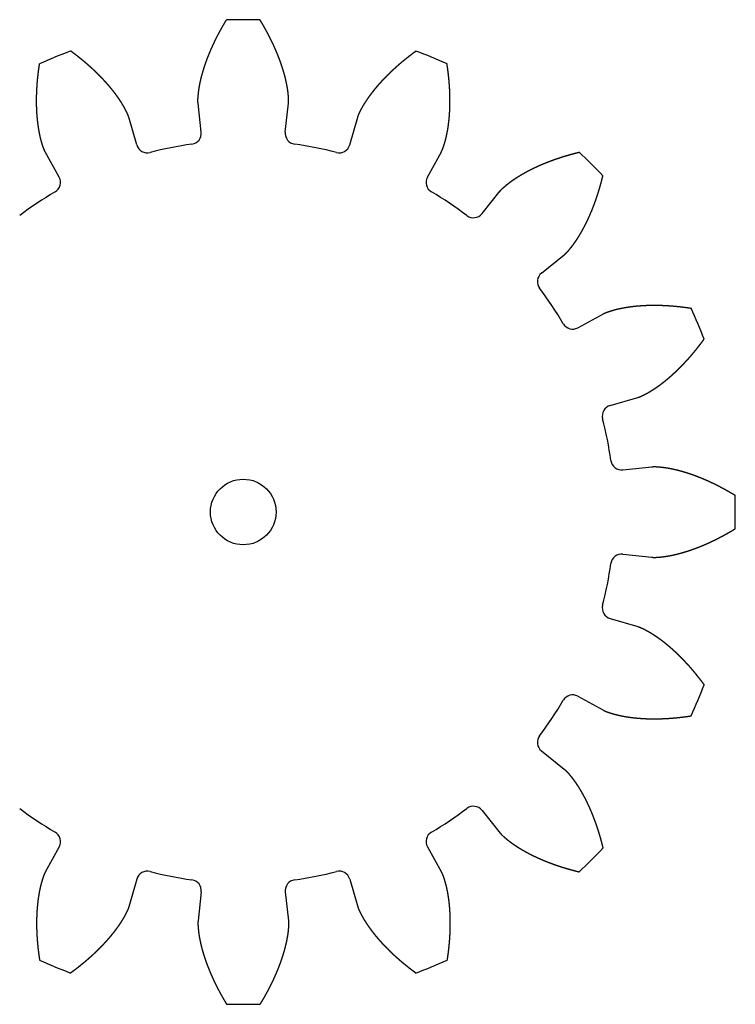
# Model space of a CAD drawing. Header units: millimetres. Extents: x 342 to 472, y 106 to 196.
# Tile 2 of 2: x 407 to 472, y 106 to 196. Entities that reach past the tile are written whole.
import ezdxf

# ---------------------------------------------------------------- set-up
doc = ezdxf.new("R2010")
doc.units = ezdxf.units.MM
doc.layers.get('0').update_dxf_attribs({"linetype": 'CONTINUOUS'})

msp = doc.modelspace()

# ---------------------------------------------------------------- linework, layer by layer
for p, q in [((423.372, 185.278), (423.081, 187.915)), ((431.062, 185.278), (431.353, 187.915)), ((417.482, 184.106), (416.741, 186.654)), ((436.952, 184.106), (437.692, 186.654)), ((410.377, 181.163), (409.099, 183.488)), ((444.057, 181.163), (445.335, 183.488)), ((449.05, 177.827), (450.709, 179.897)), ((454.488, 172.389), (456.559, 174.048)), ((457.825, 167.396), (460.15, 168.674)), ((460.767, 160.291), (463.315, 161.031)), ((461.939, 154.401), (464.576, 154.692)), ((461.939, 146.71), (464.576, 146.419)), ((460.767, 140.82), (463.315, 140.08)), ((457.825, 133.715), (460.15, 132.437)), ((454.488, 128.722), (456.559, 127.063)), ((449.05, 123.284), (450.709, 121.214)), ((410.377, 119.948), (409.099, 117.623)), ((444.057, 119.948), (445.335, 117.623)), ((417.482, 117.005), (416.741, 114.457)), ((436.952, 117.005), (437.692, 114.457)), ((423.372, 115.833), (423.081, 113.196)), ((431.062, 115.833), (431.353, 113.196))]:
    msp.add_line(p, q)
msp.add_circle((427.217, 150.555), 3)
for centre, radius, start, end in [((427.217, 150.555), 45, 88.04215, 91.95785), ((427.217, 150.555), 45, 110.54215, 114.45785), ((427.217, 150.555), 45, 65.54215, 69.45785), ((422.378, 185.168), 1, -82.04126, 6.30064), ((432.056, 185.168), 1, 173.69936, 262.04126), ((418.442, 184.385), 1, 196.19936, 284.54126), ((427.217, 150.555), 33.949, 97.95874, 104.54126), ((427.217, 150.555), 33.949, 75.45874, 82.04126), ((435.992, 184.385), 1, 255.45874, 343.80064), ((427.217, 150.555), 45, 43.04215, 46.95785), ((409.5, 180.681), 1, -59.54126, 28.80064), ((444.933, 180.681), 1, 151.19936, 239.54126), ((427.217, 150.555), 33.949, 120.45874, 127.04126), ((427.217, 150.555), 33.949, 52.95874, 59.54126), ((448.27, 178.452), 1, 232.95874, 321.30064), ((455.113, 171.608), 1, 128.69936, 217.04126), ((427.217, 150.555), 33.949, 30.45874, 37.04126), ((427.217, 150.555), 45, 20.54215, 24.45785), ((457.343, 168.272), 1, 210.45874, 298.80064), ((461.046, 159.33), 1, 106.19936, 194.54126), ((427.217, 150.555), 33.949, 7.95874, 14.54126), ((461.829, 155.395), 1, 187.95874, 276.30064), ((427.217, 150.555), 45, -1.95785, 1.95785), ((461.829, 145.716), 1, 83.69936, 172.04126), ((427.217, 150.555), 33.949, 345.45874, 352.04126), ((461.046, 141.781), 1, 165.45874, 253.80064), ((427.217, 150.555), 45, 335.54215, 339.45785), ((427.217, 150.555), 33.949, 322.95874, 329.54126), ((457.343, 132.839), 1, 61.19936, 149.54126), ((455.113, 129.502), 1, 142.95874, 231.30064), ((427.217, 150.555), 33.949, 232.95874, 239.54126), ((427.217, 150.555), 33.949, 300.45874, 307.04126), ((448.27, 122.659), 1, 38.69936, 127.04126), ((409.5, 120.429), 1, -28.80064, 59.54126), ((444.933, 120.429), 1, 120.45874, 208.80064), ((427.217, 150.555), 45, 313.04215, 316.95785), ((418.442, 116.726), 1, 75.45874, 163.80064), ((427.217, 150.555), 33.949, 255.45874, 262.04126), ((427.217, 150.555), 33.949, 277.95874, 284.54126), ((435.992, 116.726), 1, 16.19936, 104.54126), ((422.378, 115.943), 1, -6.30064, 82.04126), ((432.056, 115.943), 1, 97.95874, 186.30064), ((427.217, 150.555), 45, 245.54215, 249.45785), ((427.217, 150.555), 45, 290.54215, 294.45785), ((427.217, 150.555), 45, 268.04215, 271.95785)]:
    msp.add_arc(centre, radius, start, end)
for points in [[(423.081, 187.915), (423.078, 187.937), (423.074, 187.981), (423.069, 188.047), (423.067, 188.135), (423.069, 188.245), (423.075, 188.355), (423.083, 188.466), (423.092, 188.577), (423.101, 188.687), (423.112, 188.798), (423.124, 188.909), (423.137, 189.02), (423.152, 189.13), (423.169, 189.241), (423.187, 189.352), (423.207, 189.463), (423.227, 189.574), (423.249, 189.684), (423.272, 189.795), (423.296, 189.906), (423.32, 190.016), (423.346, 190.127), (423.373, 190.237), (423.401, 190.348), (423.43, 190.458), (423.46, 190.569), (423.491, 190.679), (423.522, 190.789), (423.555, 190.899), (423.589, 191.009), (423.623, 191.119), (423.658, 191.229), (423.694, 191.339), (423.731, 191.449), (423.769, 191.558), (423.807, 191.668), (423.847, 191.777), (423.887, 191.887), (423.928, 191.996), (423.97, 192.105), (424.012, 192.214), (424.056, 192.323), (424.1, 192.432), (424.144, 192.541), (424.19, 192.649), (424.236, 192.758), (424.283, 192.866), (424.331, 192.974), (424.38, 193.082), (424.429, 193.19), (424.479, 193.298), (424.529, 193.406), (424.58, 193.514), (424.632, 193.621), (424.685, 193.728), (424.738, 193.835), (424.792, 193.942), (424.847, 194.049), (424.902, 194.156), (424.958, 194.263), (425.015, 194.369), (425.072, 194.475), (425.13, 194.581), (425.188, 194.687), (425.248, 194.793), (425.307, 194.899), (425.368, 195.004), (425.429, 195.11), (425.491, 195.215), (425.553, 195.32), (425.603, 195.404), (425.641, 195.466), (425.667, 195.508), (425.679, 195.529)], [(431.353, 187.915), (431.355, 187.937), (431.36, 187.981), (431.364, 188.047), (431.366, 188.135), (431.364, 188.245), (431.359, 188.355), (431.351, 188.466), (431.342, 188.577), (431.332, 188.687), (431.322, 188.798), (431.31, 188.909), (431.297, 189.02), (431.282, 189.13), (431.265, 189.241), (431.247, 189.352), (431.227, 189.463), (431.206, 189.574), (431.184, 189.684), (431.162, 189.795), (431.138, 189.906), (431.113, 190.016), (431.087, 190.127), (431.06, 190.237), (431.033, 190.348), (431.004, 190.458), (430.974, 190.569), (430.943, 190.679), (430.911, 190.789), (430.879, 190.899), (430.845, 191.009), (430.811, 191.119), (430.776, 191.229), (430.739, 191.339), (430.702, 191.449), (430.665, 191.558), (430.626, 191.668), (430.587, 191.777), (430.547, 191.887), (430.506, 191.996), (430.464, 192.105), (430.421, 192.214), (430.378, 192.323), (430.334, 192.432), (430.289, 192.541), (430.244, 192.649), (430.197, 192.758), (430.15, 192.866), (430.103, 192.974), (430.054, 193.082), (430.005, 193.19), (429.955, 193.298), (429.904, 193.406), (429.853, 193.514), (429.801, 193.621), (429.749, 193.728), (429.695, 193.835), (429.641, 193.942), (429.587, 194.049), (429.531, 194.156), (429.475, 194.263), (429.419, 194.369), (429.362, 194.475), (429.304, 194.581), (429.245, 194.687), (429.186, 194.793), (429.126, 194.899), (429.066, 195.004), (429.005, 195.11), (428.943, 195.215), (428.881, 195.32), (428.83, 195.404), (428.792, 195.466), (428.767, 195.508), (428.754, 195.529)], [(416.741, 186.654), (416.735, 186.675), (416.722, 186.717), (416.701, 186.78), (416.67, 186.862), (416.625, 186.963), (416.578, 187.063), (416.528, 187.162), (416.478, 187.261), (416.426, 187.36), (416.374, 187.458), (416.321, 187.556), (416.266, 187.653), (416.21, 187.75), (416.152, 187.846), (416.093, 187.941), (416.032, 188.036), (415.971, 188.13), (415.908, 188.224), (415.845, 188.318), (415.781, 188.411), (415.716, 188.504), (415.649, 188.596), (415.582, 188.688), (415.514, 188.779), (415.445, 188.87), (415.375, 188.96), (415.305, 189.051), (415.233, 189.14), (415.161, 189.23), (415.088, 189.318), (415.014, 189.407), (414.939, 189.495), (414.864, 189.583), (414.788, 189.67), (414.711, 189.757), (414.634, 189.843), (414.555, 189.929), (414.476, 190.015), (414.397, 190.1), (414.316, 190.185), (414.235, 190.269), (414.154, 190.353), (414.071, 190.437), (413.988, 190.52), (413.905, 190.603), (413.82, 190.686), (413.735, 190.768), (413.65, 190.85), (413.564, 190.931), (413.477, 191.012), (413.39, 191.093), (413.302, 191.173), (413.213, 191.252), (413.124, 191.332), (413.034, 191.411), (412.944, 191.489), (412.853, 191.568), (412.762, 191.645), (412.67, 191.723), (412.578, 191.8), (412.485, 191.877), (412.391, 191.953), (412.297, 192.029), (412.202, 192.104), (412.107, 192.179), (412.011, 192.254), (411.915, 192.328), (411.818, 192.402), (411.721, 192.476), (411.624, 192.549), (411.545, 192.607), (411.486, 192.651), (411.446, 192.68), (411.426, 192.694)], [(437.692, 186.654), (437.698, 186.675), (437.711, 186.717), (437.732, 186.78), (437.764, 186.862), (437.808, 186.963), (437.856, 187.063), (437.905, 187.162), (437.956, 187.261), (438.007, 187.36), (438.059, 187.458), (438.113, 187.556), (438.167, 187.653), (438.223, 187.75), (438.281, 187.846), (438.341, 187.941), (438.401, 188.036), (438.463, 188.13), (438.525, 188.224), (438.589, 188.318), (438.653, 188.411), (438.718, 188.504), (438.784, 188.596), (438.851, 188.688), (438.919, 188.779), (438.988, 188.87), (439.058, 188.96), (439.129, 189.051), (439.2, 189.14), (439.273, 189.23), (439.346, 189.318), (439.42, 189.407), (439.494, 189.495), (439.569, 189.583), (439.646, 189.67), (439.722, 189.757), (439.8, 189.843), (439.878, 189.929), (439.957, 190.015), (440.037, 190.1), (440.117, 190.185), (440.198, 190.269), (440.28, 190.353), (440.362, 190.437), (440.445, 190.52), (440.529, 190.603), (440.613, 190.686), (440.698, 190.768), (440.784, 190.85), (440.87, 190.931), (440.957, 191.012), (441.044, 191.093), (441.132, 191.173), (441.22, 191.252), (441.31, 191.332), (441.399, 191.411), (441.489, 191.489), (441.58, 191.568), (441.672, 191.645), (441.764, 191.723), (441.856, 191.8), (441.949, 191.877), (442.043, 191.953), (442.137, 192.029), (442.231, 192.104), (442.327, 192.179), (442.422, 192.254), (442.518, 192.328), (442.615, 192.402), (442.712, 192.476), (442.81, 192.549), (442.889, 192.607), (442.948, 192.651), (442.987, 192.68), (443.007, 192.694)], [(409.099, 183.488), (409.088, 183.508), (409.067, 183.546), (409.038, 183.606), (409.002, 183.686), (408.962, 183.789), (408.925, 183.893), (408.89, 183.998), (408.855, 184.104), (408.822, 184.21), (408.79, 184.316), (408.758, 184.423), (408.728, 184.53), (408.699, 184.639), (408.672, 184.747), (408.647, 184.857), (408.623, 184.967), (408.6, 185.077), (408.577, 185.188), (408.556, 185.298), (408.536, 185.41), (408.516, 185.521), (408.498, 185.633), (408.48, 185.746), (408.464, 185.859), (408.448, 185.972), (408.433, 186.085), (408.42, 186.199), (408.407, 186.313), (408.395, 186.427), (408.384, 186.541), (408.373, 186.656), (408.364, 186.771), (408.355, 186.886), (408.347, 187.002), (408.34, 187.118), (408.334, 187.234), (408.328, 187.35), (408.324, 187.466), (408.32, 187.583), (408.317, 187.7), (408.314, 187.817), (408.312, 187.934), (408.311, 188.051), (408.311, 188.169), (408.312, 188.287), (408.313, 188.405), (408.315, 188.523), (408.318, 188.641), (408.321, 188.759), (408.325, 188.878), (408.33, 188.997), (408.336, 189.116), (408.342, 189.235), (408.349, 189.354), (408.356, 189.473), (408.364, 189.592), (408.373, 189.712), (408.383, 189.832), (408.393, 189.951), (408.404, 190.071), (408.416, 190.191), (408.428, 190.311), (408.441, 190.432), (408.454, 190.552), (408.468, 190.672), (408.483, 190.793), (408.499, 190.913), (408.515, 191.034), (408.532, 191.155), (408.549, 191.276), (408.563, 191.372), (408.574, 191.445), (408.582, 191.493), (408.586, 191.517)], [(445.335, 183.488), (445.346, 183.508), (445.366, 183.546), (445.396, 183.606), (445.431, 183.686), (445.472, 183.789), (445.509, 183.893), (445.544, 183.998), (445.578, 184.104), (445.611, 184.21), (445.644, 184.316), (445.676, 184.423), (445.706, 184.53), (445.734, 184.639), (445.761, 184.747), (445.787, 184.857), (445.811, 184.967), (445.834, 185.077), (445.856, 185.188), (445.878, 185.298), (445.898, 185.41), (445.918, 185.521), (445.936, 185.633), (445.954, 185.746), (445.97, 185.859), (445.986, 185.972), (446, 186.085), (446.014, 186.199), (446.027, 186.313), (446.039, 186.427), (446.05, 186.541), (446.06, 186.656), (446.07, 186.771), (446.078, 186.886), (446.086, 187.002), (446.093, 187.118), (446.1, 187.234), (446.105, 187.35), (446.11, 187.466), (446.114, 187.583), (446.117, 187.7), (446.119, 187.817), (446.121, 187.934), (446.122, 188.051), (446.122, 188.169), (446.122, 188.287), (446.121, 188.405), (446.119, 188.523), (446.116, 188.641), (446.112, 188.759), (446.108, 188.878), (446.104, 188.997), (446.098, 189.116), (446.092, 189.235), (446.085, 189.354), (446.077, 189.473), (446.069, 189.592), (446.06, 189.712), (446.051, 189.832), (446.04, 189.951), (446.03, 190.071), (446.018, 190.191), (446.006, 190.311), (445.993, 190.432), (445.979, 190.552), (445.965, 190.672), (445.95, 190.793), (445.935, 190.913), (445.919, 191.034), (445.902, 191.155), (445.885, 191.276), (445.87, 191.372), (445.859, 191.445), (445.852, 191.493), (445.848, 191.517)], [(450.709, 179.897), (450.723, 179.915), (450.751, 179.949), (450.794, 179.998), (450.855, 180.062), (450.935, 180.139), (451.017, 180.213), (451.1, 180.286), (451.185, 180.358), (451.27, 180.429), (451.356, 180.5), (451.443, 180.57), (451.53, 180.639), (451.619, 180.706), (451.709, 180.773), (451.801, 180.838), (451.893, 180.903), (451.986, 180.966), (452.08, 181.029), (452.174, 181.091), (452.269, 181.153), (452.365, 181.214), (452.461, 181.274), (452.558, 181.333), (452.656, 181.391), (452.755, 181.449), (452.854, 181.506), (452.954, 181.562), (453.054, 181.617), (453.155, 181.672), (453.256, 181.726), (453.358, 181.78), (453.461, 181.833), (453.564, 181.885), (453.668, 181.936), (453.772, 181.987), (453.877, 182.037), (453.982, 182.087), (454.088, 182.136), (454.194, 182.184), (454.301, 182.232), (454.408, 182.279), (454.516, 182.325), (454.624, 182.371), (454.732, 182.416), (454.841, 182.461), (454.951, 182.504), (455.061, 182.548), (455.171, 182.591), (455.282, 182.633), (455.393, 182.674), (455.504, 182.715), (455.616, 182.756), (455.729, 182.796), (455.841, 182.835), (455.954, 182.874), (456.068, 182.912), (456.182, 182.949), (456.296, 182.986), (456.41, 183.022), (456.525, 183.058), (456.641, 183.093), (456.756, 183.128), (456.872, 183.162), (456.989, 183.196), (457.105, 183.229), (457.222, 183.261), (457.339, 183.293), (457.457, 183.324), (457.575, 183.355), (457.693, 183.385), (457.788, 183.409), (457.86, 183.426), (457.907, 183.438), (457.931, 183.444)], [(456.559, 174.048), (456.576, 174.062), (456.61, 174.09), (456.66, 174.133), (456.724, 174.194), (456.8, 174.273), (456.874, 174.355), (456.947, 174.439), (457.019, 174.524), (457.09, 174.609), (457.161, 174.695), (457.231, 174.781), (457.3, 174.869), (457.368, 174.958), (457.434, 175.048), (457.5, 175.139), (457.564, 175.232), (457.628, 175.325), (457.691, 175.418), (457.753, 175.513), (457.814, 175.608), (457.875, 175.703), (457.935, 175.8), (457.994, 175.897), (458.052, 175.995), (458.11, 176.093), (458.167, 176.192), (458.223, 176.292), (458.279, 176.393), (458.333, 176.494), (458.388, 176.595), (458.441, 176.697), (458.494, 176.8), (458.546, 176.903), (458.597, 177.007), (458.648, 177.111), (458.698, 177.216), (458.748, 177.321), (458.797, 177.427), (458.845, 177.533), (458.893, 177.64), (458.94, 177.747), (458.986, 177.854), (459.032, 177.962), (459.077, 178.071), (459.122, 178.18), (459.166, 178.289), (459.209, 178.399), (459.252, 178.51), (459.294, 178.62), (459.336, 178.731), (459.377, 178.843), (459.417, 178.955), (459.457, 179.067), (459.496, 179.18), (459.535, 179.293), (459.573, 179.406), (459.61, 179.52), (459.647, 179.634), (459.684, 179.749), (459.72, 179.864), (459.755, 179.979), (459.789, 180.095), (459.824, 180.211), (459.857, 180.327), (459.89, 180.444), (459.922, 180.561), (459.954, 180.678), (459.986, 180.796), (460.016, 180.914), (460.047, 181.032), (460.07, 181.127), (460.088, 181.198), (460.099, 181.246), (460.105, 181.27)], [(460.15, 168.674), (460.169, 168.684), (460.208, 168.705), (460.267, 168.734), (460.348, 168.77), (460.45, 168.81), (460.554, 168.848), (460.66, 168.883), (460.765, 168.917), (460.871, 168.95), (460.978, 168.983), (461.084, 169.014), (461.192, 169.044), (461.3, 169.073), (461.409, 169.1), (461.518, 169.125), (461.628, 169.15), (461.738, 169.173), (461.849, 169.195), (461.96, 169.216), (462.071, 169.237), (462.183, 169.256), (462.295, 169.275), (462.407, 169.292), (462.52, 169.309), (462.633, 169.324), (462.746, 169.339), (462.86, 169.352), (462.974, 169.365), (463.088, 169.377), (463.203, 169.389), (463.318, 169.399), (463.433, 169.408), (463.548, 169.417), (463.663, 169.425), (463.779, 169.432), (463.895, 169.438), (464.011, 169.444), (464.128, 169.449), (464.244, 169.452), (464.361, 169.456), (464.478, 169.458), (464.595, 169.46), (464.713, 169.461), (464.83, 169.461), (464.948, 169.46), (465.066, 169.459), (465.184, 169.457), (465.302, 169.454), (465.421, 169.451), (465.539, 169.447), (465.658, 169.442), (465.777, 169.437), (465.896, 169.431), (466.015, 169.424), (466.134, 169.416), (466.254, 169.408), (466.373, 169.399), (466.493, 169.389), (466.613, 169.379), (466.733, 169.368), (466.853, 169.357), (466.973, 169.344), (467.093, 169.332), (467.213, 169.318), (467.334, 169.304), (467.454, 169.289), (467.575, 169.274), (467.695, 169.257), (467.816, 169.241), (467.937, 169.223), (468.034, 169.209), (468.106, 169.198), (468.155, 169.19), (468.179, 169.187)], [(463.315, 161.031), (463.336, 161.037), (463.379, 161.05), (463.441, 161.071), (463.523, 161.103), (463.625, 161.147), (463.725, 161.194), (463.824, 161.244), (463.923, 161.294), (464.021, 161.346), (464.119, 161.398), (464.217, 161.451), (464.314, 161.506), (464.411, 161.562), (464.507, 161.62), (464.602, 161.679), (464.697, 161.74), (464.791, 161.801), (464.885, 161.864), (464.979, 161.927), (465.072, 161.992), (465.165, 162.057), (465.257, 162.123), (465.349, 162.19), (465.44, 162.258), (465.531, 162.327), (465.622, 162.397), (465.712, 162.468), (465.802, 162.539), (465.891, 162.611), (465.98, 162.684), (466.068, 162.758), (466.156, 162.833), (466.244, 162.908), (466.331, 162.984), (466.418, 163.061), (466.504, 163.139), (466.591, 163.217), (466.676, 163.296), (466.761, 163.376), (466.846, 163.456), (466.931, 163.537), (467.015, 163.619), (467.099, 163.701), (467.182, 163.784), (467.265, 163.868), (467.347, 163.952), (467.429, 164.037), (467.511, 164.122), (467.592, 164.209), (467.673, 164.295), (467.754, 164.383), (467.834, 164.471), (467.914, 164.559), (467.993, 164.648), (468.072, 164.738), (468.151, 164.828), (468.229, 164.919), (468.307, 165.01), (468.384, 165.102), (468.461, 165.195), (468.538, 165.288), (468.614, 165.381), (468.69, 165.475), (468.766, 165.57), (468.841, 165.665), (468.915, 165.761), (468.99, 165.857), (469.064, 165.954), (469.137, 166.051), (469.21, 166.149), (469.269, 166.227), (469.312, 166.286), (469.341, 166.326), (469.355, 166.346)], [(464.576, 154.692), (464.598, 154.694), (464.642, 154.698), (464.708, 154.703), (464.796, 154.705), (464.906, 154.703), (465.017, 154.697), (465.127, 154.69), (465.238, 154.681), (465.349, 154.671), (465.46, 154.66), (465.57, 154.649), (465.681, 154.635), (465.792, 154.62), (465.903, 154.604), (466.013, 154.585), (466.124, 154.566), (466.235, 154.545), (466.346, 154.523), (466.456, 154.5), (466.567, 154.476), (466.678, 154.452), (466.788, 154.426), (466.899, 154.399), (467.009, 154.371), (467.12, 154.342), (467.23, 154.312), (467.34, 154.282), (467.45, 154.25), (467.561, 154.217), (467.671, 154.184), (467.781, 154.149), (467.891, 154.114), (468, 154.078), (468.11, 154.041), (468.22, 154.003), (468.329, 153.965), (468.439, 153.925), (468.548, 153.885), (468.657, 153.844), (468.767, 153.802), (468.876, 153.76), (468.984, 153.717), (469.093, 153.673), (469.202, 153.628), (469.311, 153.582), (469.419, 153.536), (469.527, 153.489), (469.636, 153.441), (469.744, 153.393), (469.852, 153.344), (469.96, 153.294), (470.067, 153.243), (470.175, 153.192), (470.282, 153.14), (470.39, 153.087), (470.497, 153.034), (470.604, 152.98), (470.711, 152.925), (470.817, 152.87), (470.924, 152.814), (471.03, 152.758), (471.137, 152.7), (471.243, 152.642), (471.349, 152.584), (471.455, 152.525), (471.56, 152.465), (471.666, 152.404), (471.771, 152.343), (471.876, 152.282), (471.981, 152.219), (472.065, 152.169), (472.128, 152.131), (472.17, 152.106), (472.191, 152.093)], [(464.576, 146.419), (464.598, 146.417), (464.642, 146.413), (464.708, 146.408), (464.796, 146.406), (464.906, 146.408), (465.017, 146.414), (465.127, 146.421), (465.238, 146.43), (465.349, 146.44), (465.46, 146.451), (465.57, 146.462), (465.681, 146.476), (465.792, 146.491), (465.903, 146.507), (466.013, 146.526), (466.124, 146.545), (466.235, 146.566), (466.346, 146.588), (466.456, 146.611), (466.567, 146.634), (466.678, 146.659), (466.788, 146.685), (466.899, 146.712), (467.009, 146.74), (467.12, 146.769), (467.23, 146.799), (467.34, 146.829), (467.45, 146.861), (467.561, 146.894), (467.671, 146.927), (467.781, 146.962), (467.891, 146.997), (468, 147.033), (468.11, 147.07), (468.22, 147.108), (468.329, 147.146), (468.439, 147.186), (468.548, 147.226), (468.657, 147.267), (468.767, 147.308), (468.876, 147.351), (468.984, 147.394), (469.093, 147.438), (469.202, 147.483), (469.311, 147.529), (469.419, 147.575), (469.527, 147.622), (469.636, 147.67), (469.744, 147.718), (469.852, 147.767), (469.96, 147.817), (470.067, 147.868), (470.175, 147.919), (470.282, 147.971), (470.39, 148.024), (470.497, 148.077), (470.604, 148.131), (470.711, 148.186), (470.817, 148.241), (470.924, 148.297), (471.03, 148.353), (471.137, 148.411), (471.243, 148.469), (471.349, 148.527), (471.455, 148.586), (471.56, 148.646), (471.666, 148.706), (471.771, 148.768), (471.876, 148.829), (471.981, 148.891), (472.065, 148.942), (472.128, 148.98), (472.17, 149.005), (472.191, 149.018)], [(463.315, 140.08), (463.336, 140.074), (463.379, 140.061), (463.441, 140.04), (463.523, 140.008), (463.625, 139.964), (463.725, 139.917), (463.824, 139.867), (463.923, 139.816), (464.021, 139.765), (464.119, 139.713), (464.217, 139.66), (464.314, 139.605), (464.411, 139.549), (464.507, 139.491), (464.602, 139.432), (464.697, 139.371), (464.791, 139.309), (464.885, 139.247), (464.979, 139.184), (465.072, 139.119), (465.165, 139.054), (465.257, 138.988), (465.349, 138.921), (465.44, 138.853), (465.531, 138.784), (465.622, 138.714), (465.712, 138.643), (465.802, 138.572), (465.891, 138.5), (465.98, 138.427), (466.068, 138.353), (466.156, 138.278), (466.244, 138.203), (466.331, 138.127), (466.418, 138.05), (466.504, 137.972), (466.591, 137.894), (466.676, 137.815), (466.761, 137.735), (466.846, 137.655), (466.931, 137.574), (467.015, 137.492), (467.099, 137.41), (467.182, 137.327), (467.265, 137.243), (467.347, 137.159), (467.429, 137.074), (467.511, 136.989), (467.592, 136.902), (467.673, 136.816), (467.754, 136.728), (467.834, 136.64), (467.914, 136.552), (467.993, 136.463), (468.072, 136.373), (468.151, 136.283), (468.229, 136.192), (468.307, 136.101), (468.384, 136.009), (468.461, 135.916), (468.538, 135.823), (468.614, 135.73), (468.69, 135.635), (468.766, 135.541), (468.841, 135.446), (468.915, 135.35), (468.99, 135.254), (469.064, 135.157), (469.137, 135.06), (469.21, 134.962), (469.269, 134.884), (469.312, 134.824), (469.341, 134.785), (469.355, 134.765)], [(460.15, 132.437), (460.169, 132.427), (460.208, 132.406), (460.267, 132.377), (460.348, 132.341), (460.45, 132.3), (460.554, 132.263), (460.66, 132.228), (460.765, 132.194), (460.871, 132.161), (460.978, 132.128), (461.084, 132.097), (461.192, 132.067), (461.3, 132.038), (461.409, 132.011), (461.518, 131.986), (461.628, 131.961), (461.738, 131.938), (461.849, 131.916), (461.96, 131.895), (462.071, 131.874), (462.183, 131.855), (462.295, 131.836), (462.407, 131.819), (462.52, 131.802), (462.633, 131.787), (462.746, 131.772), (462.86, 131.758), (462.974, 131.746), (463.088, 131.734), (463.203, 131.722), (463.318, 131.712), (463.433, 131.702), (463.548, 131.694), (463.663, 131.686), (463.779, 131.679), (463.895, 131.673), (464.011, 131.667), (464.128, 131.662), (464.244, 131.658), (464.361, 131.655), (464.478, 131.653), (464.595, 131.651), (464.713, 131.65), (464.83, 131.65), (464.948, 131.65), (465.066, 131.652), (465.184, 131.654), (465.302, 131.656), (465.421, 131.66), (465.539, 131.664), (465.658, 131.669), (465.777, 131.674), (465.896, 131.68), (466.015, 131.687), (466.134, 131.695), (466.254, 131.703), (466.373, 131.712), (466.493, 131.722), (466.613, 131.732), (466.733, 131.743), (466.853, 131.754), (466.973, 131.766), (467.093, 131.779), (467.213, 131.793), (467.334, 131.807), (467.454, 131.822), (467.575, 131.837), (467.695, 131.853), (467.816, 131.87), (467.937, 131.888), (468.034, 131.902), (468.106, 131.913), (468.155, 131.921), (468.179, 131.924)], [(456.559, 127.063), (456.576, 127.049), (456.61, 127.021), (456.66, 126.978), (456.724, 126.917), (456.8, 126.838), (456.874, 126.756), (456.947, 126.672), (457.019, 126.587), (457.09, 126.502), (457.161, 126.416), (457.231, 126.33), (457.3, 126.242), (457.368, 126.153), (457.434, 126.063), (457.5, 125.972), (457.564, 125.879), (457.628, 125.786), (457.691, 125.693), (457.753, 125.598), (457.814, 125.503), (457.875, 125.408), (457.935, 125.311), (457.994, 125.214), (458.052, 125.116), (458.11, 125.018), (458.167, 124.918), (458.223, 124.819), (458.279, 124.718), (458.333, 124.617), (458.388, 124.516), (458.441, 124.414), (458.494, 124.311), (458.546, 124.208), (458.597, 124.104), (458.648, 124), (458.698, 123.895), (458.748, 123.79), (458.797, 123.684), (458.845, 123.578), (458.893, 123.471), (458.94, 123.364), (458.986, 123.257), (459.032, 123.148), (459.077, 123.04), (459.122, 122.931), (459.166, 122.821), (459.209, 122.712), (459.252, 122.601), (459.294, 122.491), (459.336, 122.379), (459.377, 122.268), (459.417, 122.156), (459.457, 122.044), (459.496, 121.931), (459.535, 121.818), (459.573, 121.704), (459.61, 121.591), (459.647, 121.476), (459.684, 121.362), (459.72, 121.247), (459.755, 121.132), (459.789, 121.016), (459.824, 120.9), (459.857, 120.784), (459.89, 120.667), (459.922, 120.55), (459.954, 120.433), (459.986, 120.315), (460.016, 120.197), (460.047, 120.079), (460.07, 119.984), (460.088, 119.913), (460.099, 119.865), (460.105, 119.841)], [(450.709, 121.214), (450.723, 121.196), (450.751, 121.162), (450.794, 121.113), (450.855, 121.049), (450.935, 120.972), (451.017, 120.898), (451.1, 120.825), (451.185, 120.753), (451.27, 120.682), (451.356, 120.611), (451.443, 120.541), (451.53, 120.472), (451.619, 120.405), (451.709, 120.338), (451.801, 120.273), (451.893, 120.208), (451.986, 120.145), (452.08, 120.082), (452.174, 120.02), (452.269, 119.958), (452.365, 119.897), (452.461, 119.837), (452.558, 119.778), (452.656, 119.72), (452.755, 119.662), (452.854, 119.605), (452.954, 119.549), (453.054, 119.494), (453.155, 119.439), (453.256, 119.385), (453.358, 119.331), (453.461, 119.278), (453.564, 119.226), (453.668, 119.175), (453.772, 119.124), (453.877, 119.074), (453.982, 119.024), (454.088, 118.975), (454.194, 118.927), (454.301, 118.879), (454.408, 118.832), (454.516, 118.786), (454.624, 118.74), (454.732, 118.695), (454.841, 118.65), (454.951, 118.606), (455.061, 118.563), (455.171, 118.52), (455.282, 118.478), (455.393, 118.436), (455.504, 118.396), (455.616, 118.355), (455.729, 118.315), (455.841, 118.276), (455.954, 118.237), (456.068, 118.199), (456.182, 118.162), (456.296, 118.125), (456.41, 118.088), (456.525, 118.053), (456.641, 118.017), (456.756, 117.983), (456.872, 117.949), (456.989, 117.915), (457.105, 117.882), (457.222, 117.85), (457.339, 117.818), (457.457, 117.787), (457.575, 117.756), (457.693, 117.726), (457.788, 117.702), (457.86, 117.684), (457.907, 117.673), (457.931, 117.667)], [(409.099, 117.623), (409.088, 117.603), (409.067, 117.564), (409.038, 117.505), (409.002, 117.425), (408.962, 117.322), (408.925, 117.218), (408.89, 117.113), (408.855, 117.007), (408.822, 116.901), (408.79, 116.795), (408.758, 116.688), (408.728, 116.58), (408.699, 116.472), (408.672, 116.364), (408.647, 116.254), (408.623, 116.144), (408.6, 116.034), (408.577, 115.923), (408.556, 115.812), (408.536, 115.701), (408.516, 115.589), (408.498, 115.477), (408.48, 115.365), (408.464, 115.252), (408.448, 115.139), (408.433, 115.026), (408.42, 114.912), (408.407, 114.798), (408.395, 114.684), (408.384, 114.569), (408.373, 114.455), (408.364, 114.34), (408.355, 114.224), (408.347, 114.109), (408.34, 113.993), (408.334, 113.877), (408.328, 113.761), (408.324, 113.645), (408.32, 113.528), (408.317, 113.411), (408.314, 113.294), (408.312, 113.177), (408.311, 113.059), (408.311, 112.942), (408.312, 112.824), (408.313, 112.706), (408.315, 112.588), (408.318, 112.47), (408.321, 112.351), (408.325, 112.233), (408.33, 112.114), (408.336, 111.995), (408.342, 111.876), (408.349, 111.757), (408.356, 111.638), (408.364, 111.518), (408.373, 111.399), (408.383, 111.279), (408.393, 111.16), (408.404, 111.04), (408.416, 110.92), (408.428, 110.8), (408.441, 110.679), (408.454, 110.559), (408.468, 110.439), (408.483, 110.318), (408.499, 110.198), (408.515, 110.077), (408.532, 109.956), (408.549, 109.835), (408.563, 109.739), (408.574, 109.666), (408.582, 109.618), (408.586, 109.593)], [(445.335, 117.623), (445.346, 117.603), (445.366, 117.564), (445.396, 117.505), (445.431, 117.425), (445.472, 117.322), (445.509, 117.218), (445.544, 117.113), (445.578, 117.007), (445.611, 116.901), (445.644, 116.795), (445.676, 116.688), (445.706, 116.58), (445.734, 116.472), (445.761, 116.364), (445.787, 116.254), (445.811, 116.144), (445.834, 116.034), (445.856, 115.923), (445.878, 115.812), (445.898, 115.701), (445.918, 115.589), (445.936, 115.477), (445.954, 115.365), (445.97, 115.252), (445.986, 115.139), (446, 115.026), (446.014, 114.912), (446.027, 114.798), (446.039, 114.684), (446.05, 114.569), (446.06, 114.455), (446.07, 114.34), (446.078, 114.224), (446.086, 114.109), (446.093, 113.993), (446.1, 113.877), (446.105, 113.761), (446.11, 113.645), (446.114, 113.528), (446.117, 113.411), (446.119, 113.294), (446.121, 113.177), (446.122, 113.059), (446.122, 112.942), (446.122, 112.824), (446.121, 112.706), (446.119, 112.588), (446.116, 112.47), (446.112, 112.351), (446.108, 112.233), (446.104, 112.114), (446.098, 111.995), (446.092, 111.876), (446.085, 111.757), (446.077, 111.638), (446.069, 111.518), (446.06, 111.399), (446.051, 111.279), (446.04, 111.16), (446.03, 111.04), (446.018, 110.92), (446.006, 110.8), (445.993, 110.679), (445.979, 110.559), (445.965, 110.439), (445.95, 110.318), (445.935, 110.198), (445.919, 110.077), (445.902, 109.956), (445.885, 109.835), (445.87, 109.739), (445.859, 109.666), (445.852, 109.618), (445.848, 109.593)], [(416.741, 114.457), (416.735, 114.436), (416.722, 114.394), (416.701, 114.331), (416.67, 114.249), (416.625, 114.148), (416.578, 114.048), (416.528, 113.949), (416.478, 113.85), (416.426, 113.751), (416.374, 113.653), (416.321, 113.555), (416.266, 113.458), (416.21, 113.361), (416.152, 113.265), (416.093, 113.17), (416.032, 113.075), (415.971, 112.981), (415.908, 112.887), (415.845, 112.793), (415.781, 112.7), (415.716, 112.607), (415.649, 112.515), (415.582, 112.423), (415.514, 112.332), (415.445, 112.241), (415.375, 112.15), (415.305, 112.06), (415.233, 111.971), (415.161, 111.881), (415.088, 111.792), (415.014, 111.704), (414.939, 111.616), (414.864, 111.528), (414.788, 111.441), (414.711, 111.354), (414.634, 111.268), (414.555, 111.182), (414.476, 111.096), (414.397, 111.011), (414.316, 110.926), (414.235, 110.841), (414.154, 110.757), (414.071, 110.674), (413.988, 110.59), (413.905, 110.508), (413.82, 110.425), (413.735, 110.343), (413.65, 110.261), (413.564, 110.18), (413.477, 110.099), (413.39, 110.018), (413.302, 109.938), (413.213, 109.858), (413.124, 109.779), (413.034, 109.7), (412.944, 109.621), (412.853, 109.543), (412.762, 109.465), (412.67, 109.388), (412.578, 109.311), (412.485, 109.234), (412.391, 109.158), (412.297, 109.082), (412.202, 109.007), (412.107, 108.932), (412.011, 108.857), (411.915, 108.782), (411.818, 108.709), (411.721, 108.635), (411.624, 108.562), (411.545, 108.504), (411.486, 108.46), (411.446, 108.431), (411.426, 108.417)], [(437.692, 114.457), (437.698, 114.436), (437.711, 114.394), (437.732, 114.331), (437.764, 114.249), (437.808, 114.148), (437.856, 114.048), (437.905, 113.949), (437.956, 113.85), (438.007, 113.751), (438.059, 113.653), (438.113, 113.555), (438.167, 113.458), (438.223, 113.361), (438.281, 113.265), (438.341, 113.17), (438.401, 113.075), (438.463, 112.981), (438.525, 112.887), (438.589, 112.793), (438.653, 112.7), (438.718, 112.607), (438.784, 112.515), (438.851, 112.423), (438.919, 112.332), (438.988, 112.241), (439.058, 112.15), (439.129, 112.06), (439.2, 111.971), (439.273, 111.881), (439.346, 111.792), (439.42, 111.704), (439.494, 111.616), (439.569, 111.528), (439.646, 111.441), (439.722, 111.354), (439.8, 111.268), (439.878, 111.182), (439.957, 111.096), (440.037, 111.011), (440.117, 110.926), (440.198, 110.841), (440.28, 110.757), (440.362, 110.674), (440.445, 110.59), (440.529, 110.508), (440.613, 110.425), (440.698, 110.343), (440.784, 110.261), (440.87, 110.18), (440.957, 110.099), (441.044, 110.018), (441.132, 109.938), (441.22, 109.858), (441.31, 109.779), (441.399, 109.7), (441.489, 109.621), (441.58, 109.543), (441.672, 109.465), (441.764, 109.388), (441.856, 109.311), (441.949, 109.234), (442.043, 109.158), (442.137, 109.082), (442.231, 109.007), (442.327, 108.932), (442.422, 108.857), (442.518, 108.782), (442.615, 108.709), (442.712, 108.635), (442.81, 108.562), (442.889, 108.504), (442.948, 108.46), (442.987, 108.431), (443.007, 108.417)], [(423.081, 113.196), (423.078, 113.174), (423.074, 113.13), (423.069, 113.064), (423.067, 112.976), (423.069, 112.866), (423.075, 112.755), (423.083, 112.645), (423.092, 112.534), (423.101, 112.423), (423.112, 112.313), (423.124, 112.202), (423.137, 112.091), (423.152, 111.98), (423.169, 111.87), (423.187, 111.759), (423.207, 111.648), (423.227, 111.537), (423.249, 111.427), (423.272, 111.316), (423.296, 111.205), (423.32, 111.095), (423.346, 110.984), (423.373, 110.874), (423.401, 110.763), (423.43, 110.653), (423.46, 110.542), (423.491, 110.432), (423.522, 110.322), (423.555, 110.212), (423.589, 110.102), (423.623, 109.992), (423.658, 109.882), (423.694, 109.772), (423.731, 109.662), (423.769, 109.552), (423.807, 109.443), (423.847, 109.333), (423.887, 109.224), (423.928, 109.115), (423.97, 109.006), (424.012, 108.897), (424.056, 108.788), (424.1, 108.679), (424.144, 108.57), (424.19, 108.462), (424.236, 108.353), (424.283, 108.245), (424.331, 108.137), (424.38, 108.028), (424.429, 107.92), (424.479, 107.813), (424.529, 107.705), (424.58, 107.597), (424.632, 107.49), (424.685, 107.383), (424.738, 107.275), (424.792, 107.168), (424.847, 107.062), (424.902, 106.955), (424.958, 106.848), (425.015, 106.742), (425.072, 106.636), (425.13, 106.529), (425.188, 106.423), (425.248, 106.318), (425.307, 106.212), (425.368, 106.107), (425.429, 106.001), (425.491, 105.896), (425.553, 105.791), (425.603, 105.707), (425.641, 105.644), (425.667, 105.603), (425.679, 105.582)], [(431.353, 113.196), (431.355, 113.174), (431.36, 113.13), (431.364, 113.064), (431.366, 112.976), (431.364, 112.866), (431.359, 112.755), (431.351, 112.645), (431.342, 112.534), (431.332, 112.423), (431.322, 112.313), (431.31, 112.202), (431.297, 112.091), (431.282, 111.98), (431.265, 111.87), (431.247, 111.759), (431.227, 111.648), (431.206, 111.537), (431.184, 111.427), (431.162, 111.316), (431.138, 111.205), (431.113, 111.095), (431.087, 110.984), (431.06, 110.874), (431.033, 110.763), (431.004, 110.653), (430.974, 110.542), (430.943, 110.432), (430.911, 110.322), (430.879, 110.212), (430.845, 110.102), (430.811, 109.992), (430.776, 109.882), (430.739, 109.772), (430.702, 109.662), (430.665, 109.552), (430.626, 109.443), (430.587, 109.333), (430.547, 109.224), (430.506, 109.115), (430.464, 109.006), (430.421, 108.897), (430.378, 108.788), (430.334, 108.679), (430.289, 108.57), (430.244, 108.462), (430.197, 108.353), (430.15, 108.245), (430.103, 108.137), (430.054, 108.028), (430.005, 107.92), (429.955, 107.813), (429.904, 107.705), (429.853, 107.597), (429.801, 107.49), (429.749, 107.383), (429.695, 107.275), (429.641, 107.168), (429.587, 107.062), (429.531, 106.955), (429.475, 106.848), (429.419, 106.742), (429.362, 106.636), (429.304, 106.529), (429.245, 106.423), (429.186, 106.318), (429.126, 106.212), (429.066, 106.107), (429.005, 106.001), (428.943, 105.896), (428.881, 105.791), (428.83, 105.707), (428.792, 105.644), (428.767, 105.603), (428.754, 105.582)]]:
    msp.add_open_spline(points, degree=5)

doc.saveas('drawing.dxf')
